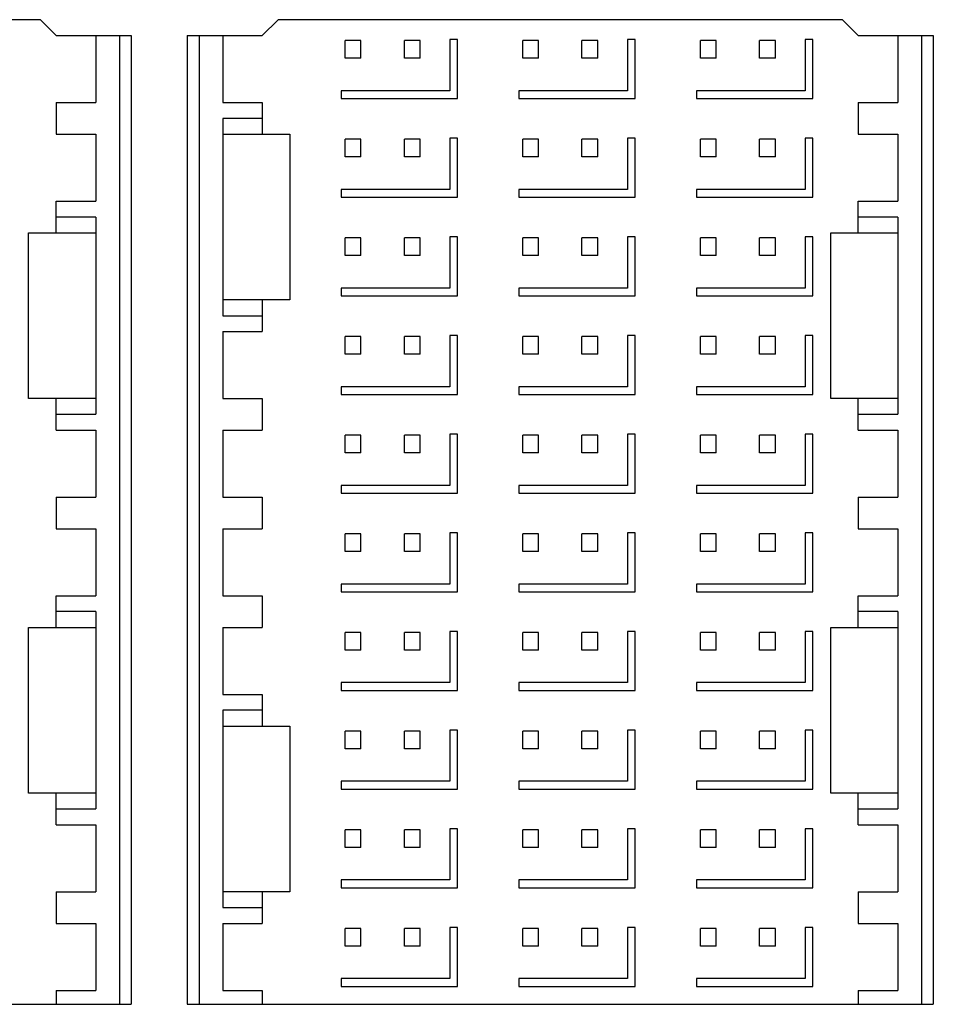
# Model space of a CAD drawing. Header units: inches. Extents: x 0 to 34, y 0 to 22.
# Tile 14 of 116: x 8.592 to 9.048, y 11.593 to 12.085. Entities that reach past the tile are written whole.
import ezdxf

# ---------------------------------------------------------------- set-up
doc = ezdxf.new("R2010")
doc.units = ezdxf.units.IN
doc.header["$LTSCALE"] = 1.87
doc.header["$MEASUREMENT"] = 0
doc.layers.get('0').update_dxf_attribs({"linetype": 'CONTINUOUS'})

msp = doc.modelspace()

# ---------------------------------------------------------------- linework, layer by layer
at = {"color": 7, "linetype": 'CONTINUOUS'}
for p, q in [((8.60247, 12.0845), (8.32098, 12.0845)), ((8.60247, 12.0845), (8.61035, 12.07663)), ((8.7131, 12.07663), (8.72098, 12.0845)), ((9.00247, 12.0845), (8.72098, 12.0845)), ((9.00247, 12.0845), (9.01035, 12.07663)), ((8.61035, 12.07663), (8.64775, 12.07663)), ((8.63003, 12.07663), (8.63003, 12.04316)), ((8.64184, 12.07663), (8.64184, 11.59336)), ((8.64775, 12.07663), (8.64775, 11.59336)), ((8.6757, 12.07663), (8.7131, 12.07663)), ((8.6757, 12.07663), (8.6757, 11.59336)), ((8.68161, 12.07663), (8.68161, 11.59336)), ((8.69342, 12.07663), (8.69342, 12.04316)), ((8.76232, 12.07417), (8.75444, 12.07417)), ((8.75444, 12.06531), (8.75444, 12.07417)), ((8.76232, 12.06531), (8.76232, 12.07417)), ((8.79184, 12.07417), (8.78397, 12.07417)), ((8.78397, 12.06531), (8.78397, 12.07417)), ((8.79184, 12.06531), (8.79184, 12.07417)), ((8.81055, 12.07466), (8.80661, 12.07466)), ((8.80661, 12.07466), (8.80661, 12.04907)), ((8.81055, 12.04514), (8.81055, 12.07466)), ((8.8509, 12.07417), (8.84303, 12.07417)), ((8.84303, 12.06531), (8.84303, 12.07417)), ((8.8509, 12.06531), (8.8509, 12.07417)), ((8.88043, 12.07417), (8.87255, 12.07417)), ((8.87255, 12.06531), (8.87255, 12.07417)), ((8.88043, 12.06531), (8.88043, 12.07417)), ((8.89913, 12.07466), (8.89519, 12.07466)), ((8.89519, 12.07466), (8.89519, 12.04907)), ((8.89913, 12.04514), (8.89913, 12.07466)), ((8.93948, 12.07417), (8.93161, 12.07417)), ((8.93161, 12.06531), (8.93161, 12.07417)), ((8.93948, 12.06531), (8.93948, 12.07417)), ((8.96901, 12.07417), (8.96114, 12.07417)), ((8.96114, 12.06531), (8.96114, 12.07417)), ((8.96901, 12.06531), (8.96901, 12.07417)), ((8.98771, 12.07466), (8.98377, 12.07466)), ((8.98377, 12.07466), (8.98377, 12.04907)), ((8.98771, 12.04514), (8.98771, 12.07466)), ((9.01035, 12.07663), (9.04775, 12.07663)), ((9.03003, 12.07663), (9.03003, 12.04316)), ((9.04184, 12.07663), (9.04184, 11.59336)), ((9.04775, 12.07663), (9.04775, 11.59336)), ((8.76232, 12.06531), (8.75444, 12.06531)), ((8.79184, 12.06531), (8.78397, 12.06531)), ((8.8509, 12.06531), (8.84303, 12.06531)), ((8.88043, 12.06531), (8.87255, 12.06531)), ((8.93948, 12.06531), (8.93161, 12.06531)), ((8.96901, 12.06531), (8.96114, 12.06531)), ((8.80661, 12.04907), (8.75247, 12.04907)), ((8.75247, 12.04907), (8.75247, 12.04514)), ((8.89519, 12.04907), (8.84106, 12.04907)), ((8.84106, 12.04907), (8.84106, 12.04514)), ((8.98377, 12.04907), (8.92964, 12.04907)), ((8.92964, 12.04907), (8.92964, 12.04514)), ((8.61035, 12.04316), (8.63003, 12.04316)), ((8.61035, 12.04316), (8.61035, 12.02742)), ((8.69342, 12.04316), (8.7131, 12.04316)), ((8.7131, 12.04316), (8.7131, 12.02742)), ((8.75247, 12.04514), (8.81055, 12.04514)), ((8.84106, 12.04514), (8.89913, 12.04514)), ((8.92964, 12.04514), (8.98771, 12.04514)), ((9.01035, 12.04316), (9.03003, 12.04316)), ((9.01035, 12.04316), (9.01035, 12.02742)), ((8.7131, 12.03529), (8.69342, 12.03529)), ((8.69342, 12.03529), (8.69342, 11.93686)), ((8.61035, 12.02742), (8.63003, 12.02742)), ((8.63003, 12.02742), (8.63003, 11.99395)), ((8.69342, 12.02742), (8.72688, 12.02742)), ((8.72688, 12.02742), (8.72688, 11.94474)), ((8.76232, 12.02495), (8.75444, 12.02495)), ((8.75444, 12.0161), (8.75444, 12.02495)), ((8.76232, 12.0161), (8.76232, 12.02495)), ((8.79184, 12.02495), (8.78397, 12.02495)), ((8.78397, 12.0161), (8.78397, 12.02495)), ((8.79184, 12.0161), (8.79184, 12.02495)), ((8.81055, 12.02545), (8.80661, 12.02545)), ((8.80661, 12.02545), (8.80661, 11.99986)), ((8.81055, 11.99592), (8.81055, 12.02545)), ((8.8509, 12.02495), (8.84303, 12.02495)), ((8.84303, 12.0161), (8.84303, 12.02495)), ((8.8509, 12.0161), (8.8509, 12.02495)), ((8.88043, 12.02495), (8.87255, 12.02495)), ((8.87255, 12.0161), (8.87255, 12.02495)), ((8.88043, 12.0161), (8.88043, 12.02495)), ((8.89913, 12.02545), (8.89519, 12.02545)), ((8.89519, 12.02545), (8.89519, 11.99986)), ((8.89913, 11.99592), (8.89913, 12.02545)), ((8.93948, 12.02495), (8.93161, 12.02495)), ((8.93161, 12.0161), (8.93161, 12.02495)), ((8.93948, 12.0161), (8.93948, 12.02495)), ((8.96901, 12.02495), (8.96114, 12.02495)), ((8.96114, 12.0161), (8.96114, 12.02495)), ((8.96901, 12.0161), (8.96901, 12.02495)), ((8.98771, 12.02545), (8.98377, 12.02545)), ((8.98377, 12.02545), (8.98377, 11.99986)), ((8.98771, 11.99592), (8.98771, 12.02545)), ((9.01035, 12.02742), (9.03003, 12.02742)), ((9.03003, 12.02742), (9.03003, 11.99395)), ((8.76232, 12.0161), (8.75444, 12.0161)), ((8.79184, 12.0161), (8.78397, 12.0161)), ((8.8509, 12.0161), (8.84303, 12.0161)), ((8.88043, 12.0161), (8.87255, 12.0161)), ((8.93948, 12.0161), (8.93161, 12.0161)), ((8.96901, 12.0161), (8.96114, 12.0161)), ((8.80661, 11.99986), (8.75247, 11.99986)), ((8.75247, 11.99986), (8.75247, 11.99592)), ((8.89519, 11.99986), (8.84106, 11.99986)), ((8.84106, 11.99986), (8.84106, 11.99592)), ((8.98377, 11.99986), (8.92964, 11.99986)), ((8.92964, 11.99986), (8.92964, 11.99592)), ((8.61035, 11.99395), (8.63003, 11.99395)), ((8.61035, 11.9782), (8.61035, 11.99395)), ((8.75247, 11.99592), (8.81055, 11.99592)), ((8.84106, 11.99592), (8.89913, 11.99592)), ((8.92964, 11.99592), (8.98771, 11.99592)), ((9.01035, 11.99395), (9.03003, 11.99395)), ((9.01035, 11.9782), (9.01035, 11.99395)), ((8.63003, 11.98608), (8.61035, 11.98608)), ((8.63003, 11.98608), (8.63003, 11.88765)), ((9.03003, 11.98608), (9.01035, 11.98608)), ((9.03003, 11.98608), (9.03003, 11.88765)), ((8.59657, 11.9782), (8.63003, 11.9782)), ((8.59657, 11.89553), (8.59657, 11.9782)), ((8.76232, 11.97574), (8.75444, 11.97574)), ((8.75444, 11.96688), (8.75444, 11.97574)), ((8.76232, 11.96688), (8.76232, 11.97574)), ((8.79184, 11.97574), (8.78397, 11.97574)), ((8.78397, 11.96688), (8.78397, 11.97574)), ((8.79184, 11.96688), (8.79184, 11.97574)), ((8.81055, 11.97624), (8.80661, 11.97624)), ((8.80661, 11.97624), (8.80661, 11.95065)), ((8.81055, 11.94671), (8.81055, 11.97624)), ((8.8509, 11.97574), (8.84303, 11.97574)), ((8.84303, 11.96688), (8.84303, 11.97574)), ((8.8509, 11.96688), (8.8509, 11.97574)), ((8.88043, 11.97574), (8.87255, 11.97574)), ((8.87255, 11.96688), (8.87255, 11.97574)), ((8.88043, 11.96688), (8.88043, 11.97574)), ((8.89913, 11.97624), (8.89519, 11.97624)), ((8.89519, 11.97624), (8.89519, 11.95065)), ((8.89913, 11.94671), (8.89913, 11.97624)), ((8.93948, 11.97574), (8.93161, 11.97574)), ((8.93161, 11.96688), (8.93161, 11.97574)), ((8.93948, 11.96688), (8.93948, 11.97574)), ((8.96901, 11.97574), (8.96114, 11.97574)), ((8.96114, 11.96688), (8.96114, 11.97574)), ((8.96901, 11.96688), (8.96901, 11.97574)), ((8.98771, 11.97624), (8.98377, 11.97624)), ((8.98377, 11.97624), (8.98377, 11.95065)), ((8.98771, 11.94671), (8.98771, 11.97624)), ((8.99657, 11.9782), (9.03003, 11.9782)), ((8.99657, 11.89553), (8.99657, 11.9782)), ((8.76232, 11.96688), (8.75444, 11.96688)), ((8.79184, 11.96688), (8.78397, 11.96688)), ((8.8509, 11.96688), (8.84303, 11.96688)), ((8.88043, 11.96688), (8.87255, 11.96688)), ((8.93948, 11.96688), (8.93161, 11.96688)), ((8.96901, 11.96688), (8.96114, 11.96688)), ((8.80661, 11.95065), (8.75247, 11.95065)), ((8.75247, 11.95065), (8.75247, 11.94671)), ((8.89519, 11.95065), (8.84106, 11.95065)), ((8.84106, 11.95065), (8.84106, 11.94671)), ((8.98377, 11.95065), (8.92964, 11.95065)), ((8.92964, 11.95065), (8.92964, 11.94671)), ((8.72688, 11.94474), (8.69342, 11.94474)), ((8.7131, 11.94474), (8.7131, 11.92899)), ((8.75247, 11.94671), (8.81055, 11.94671)), ((8.84106, 11.94671), (8.89913, 11.94671)), ((8.92964, 11.94671), (8.98771, 11.94671)), ((8.69342, 11.93686), (8.7131, 11.93686)), ((8.69342, 11.92899), (8.7131, 11.92899)), ((8.69342, 11.92899), (8.69342, 11.89553)), ((8.76232, 11.92653), (8.75444, 11.92653)), ((8.75444, 11.91767), (8.75444, 11.92653)), ((8.76232, 11.91767), (8.76232, 11.92653)), ((8.79184, 11.92653), (8.78397, 11.92653)), ((8.78397, 11.91767), (8.78397, 11.92653)), ((8.79184, 11.91767), (8.79184, 11.92653)), ((8.81055, 11.92703), (8.80661, 11.92703)), ((8.80661, 11.92703), (8.80661, 11.90144)), ((8.81055, 11.8975), (8.81055, 11.92703)), ((8.8509, 11.92653), (8.84303, 11.92653)), ((8.84303, 11.91767), (8.84303, 11.92653)), ((8.8509, 11.91767), (8.8509, 11.92653)), ((8.88043, 11.92653), (8.87255, 11.92653)), ((8.87255, 11.91767), (8.87255, 11.92653)), ((8.88043, 11.91767), (8.88043, 11.92653)), ((8.89913, 11.92703), (8.89519, 11.92703)), ((8.89519, 11.92703), (8.89519, 11.90144)), ((8.89913, 11.8975), (8.89913, 11.92703)), ((8.93948, 11.92653), (8.93161, 11.92653)), ((8.93161, 11.91767), (8.93161, 11.92653)), ((8.93948, 11.91767), (8.93948, 11.92653)), ((8.96901, 11.92653), (8.96114, 11.92653)), ((8.96114, 11.91767), (8.96114, 11.92653)), ((8.96901, 11.91767), (8.96901, 11.92653)), ((8.98771, 11.92703), (8.98377, 11.92703)), ((8.98377, 11.92703), (8.98377, 11.90144)), ((8.98771, 11.8975), (8.98771, 11.92703)), ((8.76232, 11.91767), (8.75444, 11.91767)), ((8.79184, 11.91767), (8.78397, 11.91767)), ((8.8509, 11.91767), (8.84303, 11.91767)), ((8.88043, 11.91767), (8.87255, 11.91767)), ((8.93948, 11.91767), (8.93161, 11.91767)), ((8.96901, 11.91767), (8.96114, 11.91767)), ((8.80661, 11.90144), (8.75247, 11.90144)), ((8.75247, 11.90144), (8.75247, 11.8975)), ((8.89519, 11.90144), (8.84106, 11.90144)), ((8.84106, 11.90144), (8.84106, 11.8975)), ((8.98377, 11.90144), (8.92964, 11.90144)), ((8.92964, 11.90144), (8.92964, 11.8975)), ((8.63003, 11.89553), (8.59657, 11.89553)), ((8.61035, 11.87978), (8.61035, 11.89553)), ((8.69342, 11.89553), (8.7131, 11.89553)), ((8.7131, 11.89553), (8.7131, 11.87978)), ((8.75247, 11.8975), (8.81055, 11.8975)), ((8.84106, 11.8975), (8.89913, 11.8975)), ((8.92964, 11.8975), (8.98771, 11.8975)), ((9.03003, 11.89553), (8.99657, 11.89553)), ((9.01035, 11.87978), (9.01035, 11.89553)), ((8.61035, 11.88765), (8.63003, 11.88765)), ((9.01035, 11.88765), (9.03003, 11.88765)), ((8.61035, 11.87978), (8.63003, 11.87978)), ((8.63003, 11.87978), (8.63003, 11.84631)), ((8.69342, 11.87978), (8.7131, 11.87978)), ((8.69342, 11.87978), (8.69342, 11.84631)), ((8.76232, 11.87732), (8.75444, 11.87732)), ((8.75444, 11.86846), (8.75444, 11.87732)), ((8.76232, 11.86846), (8.76232, 11.87732)), ((8.79184, 11.87732), (8.78397, 11.87732)), ((8.78397, 11.86846), (8.78397, 11.87732)), ((8.79184, 11.86846), (8.79184, 11.87732)), ((8.81055, 11.87781), (8.80661, 11.87781)), ((8.80661, 11.87781), (8.80661, 11.85222)), ((8.81055, 11.84829), (8.81055, 11.87781)), ((8.8509, 11.87732), (8.84303, 11.87732)), ((8.84303, 11.86846), (8.84303, 11.87732)), ((8.8509, 11.86846), (8.8509, 11.87732)), ((8.88043, 11.87732), (8.87255, 11.87732)), ((8.87255, 11.86846), (8.87255, 11.87732)), ((8.88043, 11.86846), (8.88043, 11.87732)), ((8.89913, 11.87781), (8.89519, 11.87781)), ((8.89519, 11.87781), (8.89519, 11.85222)), ((8.89913, 11.84829), (8.89913, 11.87781)), ((8.93948, 11.87732), (8.93161, 11.87732)), ((8.93161, 11.86846), (8.93161, 11.87732)), ((8.93948, 11.86846), (8.93948, 11.87732)), ((8.96901, 11.87732), (8.96114, 11.87732)), ((8.96114, 11.86846), (8.96114, 11.87732)), ((8.96901, 11.86846), (8.96901, 11.87732)), ((8.98771, 11.87781), (8.98377, 11.87781)), ((8.98377, 11.87781), (8.98377, 11.85222)), ((8.98771, 11.84829), (8.98771, 11.87781)), ((9.01035, 11.87978), (9.03003, 11.87978)), ((9.03003, 11.87978), (9.03003, 11.84631)), ((8.76232, 11.86846), (8.75444, 11.86846)), ((8.79184, 11.86846), (8.78397, 11.86846)), ((8.8509, 11.86846), (8.84303, 11.86846)), ((8.88043, 11.86846), (8.87255, 11.86846)), ((8.93948, 11.86846), (8.93161, 11.86846)), ((8.96901, 11.86846), (8.96114, 11.86846)), ((8.80661, 11.85222), (8.75247, 11.85222)), ((8.75247, 11.85222), (8.75247, 11.84829)), ((8.89519, 11.85222), (8.84106, 11.85222)), ((8.84106, 11.85222), (8.84106, 11.84829)), ((8.98377, 11.85222), (8.92964, 11.85222)), ((8.92964, 11.85222), (8.92964, 11.84829)), ((8.75247, 11.84829), (8.81055, 11.84829)), ((8.84106, 11.84829), (8.89913, 11.84829)), ((8.92964, 11.84829), (8.98771, 11.84829)), ((8.61035, 11.84631), (8.63003, 11.84631)), ((8.61035, 11.84631), (8.61035, 11.83056)), ((8.69342, 11.84631), (8.7131, 11.84631)), ((8.7131, 11.84631), (8.7131, 11.83056)), ((9.01035, 11.84631), (9.03003, 11.84631)), ((9.01035, 11.84631), (9.01035, 11.83056)), ((8.61035, 11.83056), (8.63003, 11.83056)), ((8.63003, 11.83056), (8.63003, 11.7971)), ((8.69342, 11.83056), (8.7131, 11.83056)), ((8.69342, 11.83056), (8.69342, 11.7971)), ((8.76232, 11.8281), (8.75444, 11.8281)), ((8.75444, 11.81925), (8.75444, 11.8281)), ((8.76232, 11.81925), (8.76232, 11.8281)), ((8.79184, 11.8281), (8.78397, 11.8281)), ((8.78397, 11.81925), (8.78397, 11.8281)), ((8.79184, 11.81925), (8.79184, 11.8281)), ((8.81055, 11.8286), (8.80661, 11.8286)), ((8.80661, 11.8286), (8.80661, 11.80301)), ((8.81055, 11.79907), (8.81055, 11.8286)), ((8.8509, 11.8281), (8.84303, 11.8281)), ((8.84303, 11.81925), (8.84303, 11.8281)), ((8.8509, 11.81925), (8.8509, 11.8281)), ((8.88043, 11.8281), (8.87255, 11.8281)), ((8.87255, 11.81925), (8.87255, 11.8281)), ((8.88043, 11.81925), (8.88043, 11.8281)), ((8.89913, 11.8286), (8.89519, 11.8286)), ((8.89519, 11.8286), (8.89519, 11.80301)), ((8.89913, 11.79907), (8.89913, 11.8286)), ((8.93948, 11.8281), (8.93161, 11.8281)), ((8.93161, 11.81925), (8.93161, 11.8281)), ((8.93948, 11.81925), (8.93948, 11.8281)), ((8.96901, 11.8281), (8.96114, 11.8281)), ((8.96114, 11.81925), (8.96114, 11.8281)), ((8.96901, 11.81925), (8.96901, 11.8281)), ((8.98771, 11.8286), (8.98377, 11.8286)), ((8.98377, 11.8286), (8.98377, 11.80301)), ((8.98771, 11.79907), (8.98771, 11.8286)), ((9.01035, 11.83056), (9.03003, 11.83056)), ((9.03003, 11.83056), (9.03003, 11.7971)), ((8.76232, 11.81925), (8.75444, 11.81925)), ((8.79184, 11.81925), (8.78397, 11.81925)), ((8.8509, 11.81925), (8.84303, 11.81925)), ((8.88043, 11.81925), (8.87255, 11.81925)), ((8.93948, 11.81925), (8.93161, 11.81925)), ((8.96901, 11.81925), (8.96114, 11.81925)), ((8.80661, 11.80301), (8.75247, 11.80301)), ((8.75247, 11.80301), (8.75247, 11.79907)), ((8.89519, 11.80301), (8.84106, 11.80301)), ((8.84106, 11.80301), (8.84106, 11.79907)), ((8.98377, 11.80301), (8.92964, 11.80301)), ((8.92964, 11.80301), (8.92964, 11.79907)), ((8.75247, 11.79907), (8.81055, 11.79907)), ((8.84106, 11.79907), (8.89913, 11.79907)), ((8.92964, 11.79907), (8.98771, 11.79907)), ((8.61035, 11.7971), (8.63003, 11.7971)), ((8.61035, 11.78135), (8.61035, 11.7971)), ((8.69342, 11.7971), (8.7131, 11.7971)), ((8.7131, 11.7971), (8.7131, 11.78135)), ((9.01035, 11.7971), (9.03003, 11.7971)), ((9.01035, 11.78135), (9.01035, 11.7971)), ((8.63003, 11.78923), (8.61035, 11.78923)), ((8.63003, 11.78923), (8.63003, 11.6908)), ((9.03003, 11.78923), (9.01035, 11.78923)), ((9.03003, 11.78923), (9.03003, 11.6908)), ((8.59657, 11.78135), (8.63003, 11.78135)), ((8.59657, 11.69868), (8.59657, 11.78135)), ((8.69342, 11.78135), (8.7131, 11.78135)), ((8.69342, 11.78135), (8.69342, 11.74789)), ((8.76232, 11.77889), (8.75444, 11.77889)), ((8.75444, 11.77003), (8.75444, 11.77889)), ((8.76232, 11.77003), (8.76232, 11.77889)), ((8.79184, 11.77889), (8.78397, 11.77889)), ((8.78397, 11.77003), (8.78397, 11.77889)), ((8.79184, 11.77003), (8.79184, 11.77889)), ((8.81055, 11.77939), (8.80661, 11.77939)), ((8.80661, 11.77939), (8.80661, 11.7538)), ((8.81055, 11.74986), (8.81055, 11.77939)), ((8.8509, 11.77889), (8.84303, 11.77889)), ((8.84303, 11.77003), (8.84303, 11.77889)), ((8.8509, 11.77003), (8.8509, 11.77889)), ((8.88043, 11.77889), (8.87255, 11.77889)), ((8.87255, 11.77003), (8.87255, 11.77889)), ((8.88043, 11.77003), (8.88043, 11.77889)), ((8.89913, 11.77939), (8.89519, 11.77939)), ((8.89519, 11.77939), (8.89519, 11.7538)), ((8.89913, 11.74986), (8.89913, 11.77939)), ((8.93948, 11.77889), (8.93161, 11.77889)), ((8.93161, 11.77003), (8.93161, 11.77889)), ((8.93948, 11.77003), (8.93948, 11.77889)), ((8.96901, 11.77889), (8.96114, 11.77889)), ((8.96114, 11.77003), (8.96114, 11.77889)), ((8.96901, 11.77003), (8.96901, 11.77889)), ((8.98771, 11.77939), (8.98377, 11.77939)), ((8.98377, 11.77939), (8.98377, 11.7538)), ((8.98771, 11.74986), (8.98771, 11.77939)), ((8.99657, 11.78135), (9.03003, 11.78135)), ((8.99657, 11.69868), (8.99657, 11.78135)), ((8.76232, 11.77003), (8.75444, 11.77003)), ((8.79184, 11.77003), (8.78397, 11.77003)), ((8.8509, 11.77003), (8.84303, 11.77003)), ((8.88043, 11.77003), (8.87255, 11.77003)), ((8.93948, 11.77003), (8.93161, 11.77003)), ((8.96901, 11.77003), (8.96114, 11.77003)), ((8.80661, 11.7538), (8.75247, 11.7538)), ((8.75247, 11.7538), (8.75247, 11.74986)), ((8.89519, 11.7538), (8.84106, 11.7538)), ((8.84106, 11.7538), (8.84106, 11.74986)), ((8.98377, 11.7538), (8.92964, 11.7538)), ((8.92964, 11.7538), (8.92964, 11.74986)), ((8.75247, 11.74986), (8.81055, 11.74986)), ((8.84106, 11.74986), (8.89913, 11.74986)), ((8.92964, 11.74986), (8.98771, 11.74986)), ((8.69342, 11.74789), (8.7131, 11.74789)), ((8.7131, 11.74789), (8.7131, 11.73214)), ((8.7131, 11.74001), (8.69342, 11.74001)), ((8.69342, 11.74001), (8.69342, 11.64159)), ((8.69342, 11.73214), (8.72688, 11.73214)), ((8.72688, 11.73214), (8.72688, 11.64946)), ((8.76232, 11.72968), (8.75444, 11.72968)), ((8.75444, 11.72082), (8.75444, 11.72968)), ((8.76232, 11.72082), (8.76232, 11.72968)), ((8.79184, 11.72968), (8.78397, 11.72968)), ((8.78397, 11.72082), (8.78397, 11.72968)), ((8.79184, 11.72082), (8.79184, 11.72968)), ((8.81055, 11.73018), (8.80661, 11.73018)), ((8.80661, 11.73018), (8.80661, 11.70459)), ((8.81055, 11.70065), (8.81055, 11.73018)), ((8.8509, 11.72968), (8.84303, 11.72968)), ((8.84303, 11.72082), (8.84303, 11.72968)), ((8.8509, 11.72082), (8.8509, 11.72968)), ((8.88043, 11.72968), (8.87255, 11.72968)), ((8.87255, 11.72082), (8.87255, 11.72968)), ((8.88043, 11.72082), (8.88043, 11.72968)), ((8.89913, 11.73018), (8.89519, 11.73018)), ((8.89519, 11.73018), (8.89519, 11.70459)), ((8.89913, 11.70065), (8.89913, 11.73018)), ((8.93948, 11.72968), (8.93161, 11.72968)), ((8.93161, 11.72082), (8.93161, 11.72968)), ((8.93948, 11.72082), (8.93948, 11.72968)), ((8.96901, 11.72968), (8.96114, 11.72968)), ((8.96114, 11.72082), (8.96114, 11.72968)), ((8.96901, 11.72082), (8.96901, 11.72968)), ((8.98771, 11.73018), (8.98377, 11.73018)), ((8.98377, 11.73018), (8.98377, 11.70459)), ((8.98771, 11.70065), (8.98771, 11.73018)), ((8.76232, 11.72082), (8.75444, 11.72082)), ((8.79184, 11.72082), (8.78397, 11.72082)), ((8.8509, 11.72082), (8.84303, 11.72082)), ((8.88043, 11.72082), (8.87255, 11.72082)), ((8.93948, 11.72082), (8.93161, 11.72082)), ((8.96901, 11.72082), (8.96114, 11.72082)), ((8.80661, 11.70459), (8.75247, 11.70459)), ((8.75247, 11.70459), (8.75247, 11.70065)), ((8.89519, 11.70459), (8.84106, 11.70459)), ((8.84106, 11.70459), (8.84106, 11.70065)), ((8.98377, 11.70459), (8.92964, 11.70459)), ((8.92964, 11.70459), (8.92964, 11.70065)), ((8.75247, 11.70065), (8.81055, 11.70065)), ((8.84106, 11.70065), (8.89913, 11.70065)), ((8.92964, 11.70065), (8.98771, 11.70065)), ((8.63003, 11.69868), (8.59657, 11.69868)), ((8.61035, 11.68293), (8.61035, 11.69868)), ((9.03003, 11.69868), (8.99657, 11.69868)), ((9.01035, 11.68293), (9.01035, 11.69868)), ((8.61035, 11.6908), (8.63003, 11.6908)), ((9.01035, 11.6908), (9.03003, 11.6908)), ((8.61035, 11.68293), (8.63003, 11.68293)), ((8.63003, 11.68293), (8.63003, 11.64946)), ((8.76232, 11.68047), (8.75444, 11.68047)), ((8.75444, 11.67161), (8.75444, 11.68047)), ((8.76232, 11.67161), (8.76232, 11.68047)), ((8.79184, 11.68047), (8.78397, 11.68047)), ((8.78397, 11.67161), (8.78397, 11.68047)), ((8.79184, 11.67161), (8.79184, 11.68047)), ((8.81055, 11.68096), (8.80661, 11.68096)), ((8.80661, 11.68096), (8.80661, 11.65537)), ((8.81055, 11.65144), (8.81055, 11.68096)), ((8.8509, 11.68047), (8.84303, 11.68047)), ((8.84303, 11.67161), (8.84303, 11.68047)), ((8.8509, 11.67161), (8.8509, 11.68047)), ((8.88043, 11.68047), (8.87255, 11.68047)), ((8.87255, 11.67161), (8.87255, 11.68047)), ((8.88043, 11.67161), (8.88043, 11.68047)), ((8.89913, 11.68096), (8.89519, 11.68096)), ((8.89519, 11.68096), (8.89519, 11.65537)), ((8.89913, 11.65144), (8.89913, 11.68096)), ((8.93948, 11.68047), (8.93161, 11.68047)), ((8.93161, 11.67161), (8.93161, 11.68047)), ((8.93948, 11.67161), (8.93948, 11.68047)), ((8.96901, 11.68047), (8.96114, 11.68047)), ((8.96114, 11.67161), (8.96114, 11.68047)), ((8.96901, 11.67161), (8.96901, 11.68047)), ((8.98771, 11.68096), (8.98377, 11.68096)), ((8.98377, 11.68096), (8.98377, 11.65537)), ((8.98771, 11.65144), (8.98771, 11.68096)), ((9.01035, 11.68293), (9.03003, 11.68293)), ((9.03003, 11.68293), (9.03003, 11.64946)), ((8.76232, 11.67161), (8.75444, 11.67161)), ((8.79184, 11.67161), (8.78397, 11.67161)), ((8.8509, 11.67161), (8.84303, 11.67161)), ((8.88043, 11.67161), (8.87255, 11.67161)), ((8.93948, 11.67161), (8.93161, 11.67161)), ((8.96901, 11.67161), (8.96114, 11.67161)), ((8.80661, 11.65537), (8.75247, 11.65537)), ((8.75247, 11.65537), (8.75247, 11.65144)), ((8.89519, 11.65537), (8.84106, 11.65537)), ((8.84106, 11.65537), (8.84106, 11.65144)), ((8.98377, 11.65537), (8.92964, 11.65537)), ((8.92964, 11.65537), (8.92964, 11.65144)), ((8.75247, 11.65144), (8.81055, 11.65144)), ((8.84106, 11.65144), (8.89913, 11.65144)), ((8.92964, 11.65144), (8.98771, 11.65144)), ((8.61035, 11.64946), (8.63003, 11.64946)), ((8.61035, 11.64946), (8.61035, 11.63371)), ((8.72688, 11.64946), (8.69342, 11.64946)), ((8.7131, 11.64946), (8.7131, 11.63371)), ((9.01035, 11.64946), (9.03003, 11.64946)), ((9.01035, 11.64946), (9.01035, 11.63371)), ((8.69342, 11.64159), (8.7131, 11.64159)), ((8.61035, 11.63371), (8.63003, 11.63371)), ((8.63003, 11.63371), (8.63003, 11.60025)), ((8.69342, 11.63371), (8.7131, 11.63371)), ((8.69342, 11.63371), (8.69342, 11.60025)), ((8.76232, 11.63125), (8.75444, 11.63125)), ((8.75444, 11.6224), (8.75444, 11.63125)), ((8.76232, 11.6224), (8.76232, 11.63125)), ((8.79184, 11.63125), (8.78397, 11.63125)), ((8.78397, 11.6224), (8.78397, 11.63125)), ((8.79184, 11.6224), (8.79184, 11.63125)), ((8.81055, 11.63175), (8.80661, 11.63175)), ((8.80661, 11.63175), (8.80661, 11.60616)), ((8.81055, 11.60222), (8.81055, 11.63175)), ((8.8509, 11.63125), (8.84303, 11.63125)), ((8.84303, 11.6224), (8.84303, 11.63125)), ((8.8509, 11.6224), (8.8509, 11.63125)), ((8.88043, 11.63125), (8.87255, 11.63125)), ((8.87255, 11.6224), (8.87255, 11.63125)), ((8.88043, 11.6224), (8.88043, 11.63125)), ((8.89913, 11.63175), (8.89519, 11.63175)), ((8.89519, 11.63175), (8.89519, 11.60616)), ((8.89913, 11.60222), (8.89913, 11.63175)), ((8.93948, 11.63125), (8.93161, 11.63125)), ((8.93161, 11.6224), (8.93161, 11.63125)), ((8.93948, 11.6224), (8.93948, 11.63125)), ((8.96901, 11.63125), (8.96114, 11.63125)), ((8.96114, 11.6224), (8.96114, 11.63125)), ((8.96901, 11.6224), (8.96901, 11.63125)), ((8.98771, 11.63175), (8.98377, 11.63175)), ((8.98377, 11.63175), (8.98377, 11.60616)), ((8.98771, 11.60222), (8.98771, 11.63175)), ((9.01035, 11.63371), (9.03003, 11.63371)), ((9.03003, 11.63371), (9.03003, 11.60025)), ((8.76232, 11.6224), (8.75444, 11.6224)), ((8.79184, 11.6224), (8.78397, 11.6224)), ((8.8509, 11.6224), (8.84303, 11.6224)), ((8.88043, 11.6224), (8.87255, 11.6224)), ((8.93948, 11.6224), (8.93161, 11.6224)), ((8.96901, 11.6224), (8.96114, 11.6224)), ((8.80661, 11.60616), (8.75247, 11.60616)), ((8.75247, 11.60616), (8.75247, 11.60222)), ((8.89519, 11.60616), (8.84106, 11.60616)), ((8.84106, 11.60616), (8.84106, 11.60222)), ((8.98377, 11.60616), (8.92964, 11.60616)), ((8.92964, 11.60616), (8.92964, 11.60222)), ((8.75247, 11.60222), (8.81055, 11.60222)), ((8.84106, 11.60222), (8.89913, 11.60222)), ((8.92964, 11.60222), (8.98771, 11.60222)), ((8.61035, 11.60025), (8.63003, 11.60025)), ((8.61035, 11.60025), (8.61035, 11.59336)), ((8.69342, 11.60025), (8.7131, 11.60025)), ((8.7131, 11.60025), (8.7131, 11.59336)), ((9.01035, 11.60025), (9.03003, 11.60025)), ((9.01035, 11.60025), (9.01035, 11.59336)), ((8.2757, 11.59336), (8.64775, 11.59336)), ((8.6757, 11.59336), (9.04775, 11.59336))]:
    msp.add_line(p, q, dxfattribs=at)

doc.saveas('drawing.dxf')
